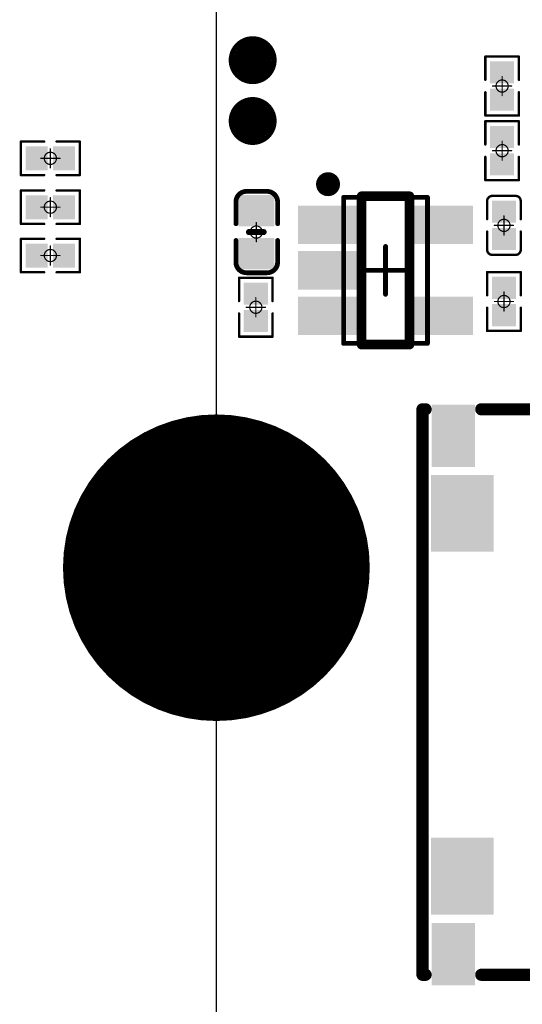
# Model space of a CAD drawing. Header units: millimetres. Extents: x 5.69 to 9.05, y 3.88 to 6.09.
# Tile 19 of 24: x 8.21 to 8.62, y 4.73 to 5.54. Entities that reach past the tile are written whole.
import ezdxf

# ---------------------------------------------------------------- set-up
doc = ezdxf.new("R2010")
doc.units = ezdxf.units.MM
doc.header["$MEASUREMENT"] = 0
for name, color, linetype in [('BottomLayer', 5, 'Continuous'), ('BottomOverlay', 54, 'Continuous'), ('BottomPaste', 16, 'Continuous'), ('BottomSolder', 6, 'Continuous'), ('Mechanical13', 56, 'Continuous'), ('Mechanical15', 56, 'Continuous'), ('MidLayer1', 16, 'Continuous'), ('MidLayer2', 76, 'Continuous'), ('MultiLayer', 9, 'Continuous'), ('TopLayer', 1, 'Continuous'), ('TopSolder', 216, 'Continuous')]:
    doc.layers.add(name, color=color, linetype=linetype)

# ---------------------------------------------------------------- blocks, each defined once
blk = doc.blocks.new('SIM8200EA_M2__3042_B_1')
at = {"layer": 'BottomLayer', "const_width": 0.12205}
blk.add_lwpolyline([(-0.06102, -0.89616, 1), (0.06102, -0.89616, 1)], format="xyb", close=True, dxfattribs=at)
blk.add_lwpolyline([(-0.06102, -0.89616, 1), (0.06102, -0.89616, 1)], format="xyb", close=True, dxfattribs=at)
at = {"layer": 'BottomOverlay', "const_width": 0.001}
blk.add_lwpolyline([(-0.0689, -0.89616, -1), (0.0689, -0.89616)], format="xyb", dxfattribs=at)
for points in [[(-0.59055, -0.89616), (-0.0689, -0.89616)], [(0.0689, -0.89616), (0.59055, -0.89616)]]:
    blk.add_lwpolyline(points, dxfattribs=at)
at = {"layer": 'BottomOverlay', "const_width": 0.0005}
for points in [[(-0.06915, -0.89616, 1), (-0.06865, -0.89616, 1)], [(-0.06915, -0.89616, 1), (-0.06865, -0.89616, 1)], [(0.06865, -0.89616, 1), (0.06915, -0.89616, 1)], [(0.06865, -0.89616, 1), (0.06915, -0.89616, 1)]]:
    blk.add_lwpolyline(points, format="xyb", close=True, dxfattribs=at)
at = {"layer": 'BottomSolder', "const_width": 0.12605}
blk.add_lwpolyline([(-0.06302, -0.89616, 1), (0.06302, -0.89616, 1)], format="xyb", close=True, dxfattribs=at)
blk.add_lwpolyline([(-0.06302, -0.89616, 1), (0.06302, -0.89616, 1)], format="xyb", close=True, dxfattribs=at)
at = {"layer": 'MidLayer1', "const_width": 0.12205}
blk.add_lwpolyline([(-0.06102, -0.89616, 1), (0.06102, -0.89616, 1)], format="xyb", close=True, dxfattribs=at)
blk.add_lwpolyline([(-0.06102, -0.89616, 1), (0.06102, -0.89616, 1)], format="xyb", close=True, dxfattribs=at)
at = {"layer": 'MidLayer2', "const_width": 0.12205}
blk.add_lwpolyline([(-0.06102, -0.89616, 1), (0.06102, -0.89616, 1)], format="xyb", close=True, dxfattribs=at)
blk.add_lwpolyline([(-0.06102, -0.89616, 1), (0.06102, -0.89616, 1)], format="xyb", close=True, dxfattribs=at)
at = {"layer": 'MultiLayer', "const_width": 0.12205}
blk.add_lwpolyline([(-0.06102, -0.89616, 1), (0.06102, -0.89616, 1)], format="xyb", close=True, dxfattribs=at)
blk.add_lwpolyline([(-0.06102, -0.89616, 1), (0.06102, -0.89616, 1)], format="xyb", close=True, dxfattribs=at)
at = {"layer": 'TopLayer', "const_width": 0.12205}
blk.add_lwpolyline([(-0.06102, -0.89616, 1), (0.06102, -0.89616, 1)], format="xyb", close=True, dxfattribs=at)
blk.add_lwpolyline([(-0.06102, -0.89616, 1), (0.06102, -0.89616, 1)], format="xyb", close=True, dxfattribs=at)
at = {"layer": 'TopSolder', "const_width": 0.12605}
blk.add_lwpolyline([(-0.06302, -0.89616, 1), (0.06302, -0.89616, 1)], format="xyb", close=True, dxfattribs=at)
blk.add_lwpolyline([(-0.06302, -0.89616, 1), (0.06302, -0.89616, 1)], format="xyb", close=True, dxfattribs=at)
blk = doc.blocks.new('C0402_B_18')
at = {"layer": 'BottomLayer'}
for points in [[(-0.02657, -0.01082), (-0.00886, -0.01082), (-0.02657, 0.01083), (-0.00886, 0.01083)], [(0.00886, -0.01083), (0.02657, -0.01083), (0.00886, 0.01083), (0.02657, 0.01083)]]:
    blk.add_solid(points, dxfattribs=at)
at = {"layer": 'BottomOverlay', "const_width": 0.00394}
for points in [[(-0.03346, 0.00886, -0.414214), (-0.0248, 0.01752)], [(0.0248, 0.01752, -0.414214), (0.03346, 0.00886)], [(-0.0248, -0.01673, -0.414214), (-0.03346, -0.00807)], [(0.03346, -0.00807, -0.414214), (0.0248, -0.01673)]]:
    blk.add_lwpolyline(points, format="xyb", dxfattribs=at)
at = {"layer": 'BottomOverlay'}
for points, const_width in [([(-0.02578, 0.01752, 1), (-0.02382, 0.01752, 1)], 0.00197), ([(-0.02559, 0.01752, 1), (-0.02362, 0.01752, 1)], 0.00197), ([(-0.00787, 0.01752, 1), (-0.0059, 0.01752, 1)], 0.00197), ([(0.00591, 0.01752, 1), (0.00787, 0.01752, 1)], 0.00197), ([(0.02362, 0.01752, 1), (0.02559, 0.01752, 1)], 0.00197), ([(0.02382, 0.01752, 1), (0.02579, 0.01752, 1)], 0.00197), ([(-0.03445, 0.00886, 1), (-0.03248, 0.00886, 1)], 0.00197), ([(-0.03445, 0.00886, 1), (-0.03248, 0.00886, 1)], 0.00197), ([(-0.00125, 0.006, 1), (0.00125, 0.006, 1)], 0.0025), ([(0.03248, 0.00886, 1), (0.03445, 0.00886, 1)], 0.00197), ([(0.03248, 0.00886, 1), (0.03445, 0.00886, 1)], 0.00197), ([(-0.03445, -0.00807, 1), (-0.03248, -0.00807, 1)], 0.00197), ([(-0.03445, -0.00807, 1), (-0.03248, -0.00807, 1)], 0.00197), ([(-0.00125, -0.006, 1), (0.00125, -0.006, 1)], 0.0025), ([(0.03248, -0.00807, 1), (0.03445, -0.00807, 1)], 0.00197), ([(0.03248, -0.00807, 1), (0.03445, -0.00807, 1)], 0.00197), ([(-0.02578, -0.01673, 1), (-0.02382, -0.01673, 1)], 0.00197), ([(-0.02559, -0.01673, 1), (-0.02362, -0.01673, 1)], 0.00197), ([(-0.00787, -0.01673, 1), (-0.0059, -0.01673, 1)], 0.00197), ([(0.00591, -0.01673, 1), (0.00787, -0.01673, 1)], 0.00197), ([(0.02362, -0.01673, 1), (0.02559, -0.01673, 1)], 0.00197), ([(0.02382, -0.01673, 1), (0.02579, -0.01673, 1)], 0.00197)]:
    blk.add_lwpolyline(points, format="xyb", close=True, dxfattribs=dict(at, const_width=const_width))
for points, const_width in [([(-0.0246, 0.01752), (-0.00689, 0.01752)], 0.00394), ([(0.00689, 0.01752), (0.02461, 0.01752)], 0.00394), ([(-0.03346, 0.00886), (-0.03346, -0.00807)], 0.00394), ([(0, 0.006), (0, -0.006)], 0.005), ([(0.03346, 0.00886), (0.03346, -0.00807)], 0.00394), ([(-0.0246, -0.01673), (-0.00689, -0.01673)], 0.00394), ([(0.00689, -0.01673), (0.02461, -0.01673)], 0.00394)]:
    blk.add_lwpolyline(points, dxfattribs=dict(at, const_width=const_width))
at = {"layer": 'BottomPaste'}
for points in [[(-0.02657, -0.01082), (-0.00886, -0.01082), (-0.02657, 0.01083), (-0.00886, 0.01083)], [(0.00886, -0.01083), (0.02657, -0.01083), (0.00886, 0.01083), (0.02657, 0.01083)]]:
    blk.add_solid(points, dxfattribs=at)
at = {"layer": 'BottomSolder'}
for points in [[(-0.03057, -0.01482), (-0.00486, -0.01482), (-0.03057, 0.01483), (-0.00486, 0.01483)], [(0.00486, -0.01483), (0.03057, -0.01483), (0.00486, 0.01483), (0.03057, 0.01483)]]:
    blk.add_solid(points, dxfattribs=at)
at = {"layer": 'Mechanical15', "const_width": 0.001}
for points in [[(0, 0.00788), (0, -0.00787)], [(-0.00787, 0), (0.00788, 0)]]:
    blk.add_lwpolyline(points, dxfattribs=at)
at = {"layer": 'Mechanical15'}
for points, const_width in [([(-0.00025, 0.00788, 1), (0.00025, 0.00788, 1)], 0.0005), ([(-0.00812, 0, 1), (-0.00762, 0, 1)], 0.0005), ([(0.005, 0, 1), (-0.005, 0, 1)], 0.001), ([(-0.00525, 0, 1), (-0.00475, 0, 1)], 0.0005), ([(0.00475, 0, 1), (0.00525, 0, 1)], 0.0005), ([(0.00763, 0, 1), (0.00813, 0, 1)], 0.0005), ([(-0.00025, -0.00787, 1), (0.00025, -0.00787, 1)], 0.0005)]:
    blk.add_lwpolyline(points, format="xyb", close=True, dxfattribs=dict(at, const_width=const_width))
blk = doc.blocks.new('C0201_B_20')
at = {"layer": 'BottomLayer'}
for points in [[(-0.01831, -0.00787), (-0.00413, -0.00787), (-0.01831, 0.00787), (-0.00413, 0.00787)], [(0.00413, -0.00787), (0.01831, -0.00787), (0.00413, 0.00787), (0.01831, 0.00787)]]:
    blk.add_solid(points, dxfattribs=at)
at = {"layer": 'BottomOverlay', "const_width": 0.00197}
for points in [[(-0.02421, 0.0097, -0.414214), (-0.02013, 0.01378)], [(0.02013, 0.01378, -0.414214), (0.02421, 0.0097)], [(-0.02013, -0.01378, -0.414214), (-0.02421, -0.0097)], [(0.02421, -0.0097, -0.414214), (0.02013, -0.01378)]]:
    blk.add_lwpolyline(points, format="xyb", dxfattribs=at)
for points in [[(-0.02421, 0.0097), (-0.02421, -0.0097)], [(-0.02013, 0.01378), (-0.00512, 0.01378)], [(0.00512, 0.01378), (0.02013, 0.01378)], [(0.02421, 0.0097), (0.02421, -0.0097)], [(-0.02013, -0.01378), (-0.00512, -0.01378)], [(0.00512, -0.01378), (0.02013, -0.01378)]]:
    blk.add_lwpolyline(points, dxfattribs=at)
at = {"layer": 'BottomOverlay', "const_width": 0.000984}
for points in [[(-0.0247, 0.0097, 1), (-0.02372, 0.0097, 1)], [(-0.0247, 0.0097, 1), (-0.02372, 0.0097, 1)], [(-0.02062, 0.01378, 1), (-0.01964, 0.01378, 1)], [(-0.02062, 0.01378, 1), (-0.01964, 0.01378, 1)], [(-0.00561, 0.01378, 1), (-0.00463, 0.01378, 1)], [(0.00463, 0.01378, 1), (0.00561, 0.01378, 1)], [(0.01964, 0.01378, 1), (0.02062, 0.01378, 1)], [(0.01964, 0.01378, 1), (0.02062, 0.01378, 1)], [(0.02372, 0.0097, 1), (0.0247, 0.0097, 1)], [(0.02372, 0.0097, 1), (0.0247, 0.0097, 1)], [(-0.0247, -0.0097, 1), (-0.02372, -0.0097, 1)], [(-0.0247, -0.0097, 1), (-0.02372, -0.0097, 1)], [(-0.02062, -0.01378, 1), (-0.01964, -0.01378, 1)], [(-0.02062, -0.01378, 1), (-0.01964, -0.01378, 1)], [(-0.00561, -0.01378, 1), (-0.00463, -0.01378, 1)], [(0.00463, -0.01378, 1), (0.00561, -0.01378, 1)], [(0.01964, -0.01378, 1), (0.02062, -0.01378, 1)], [(0.01964, -0.01378, 1), (0.02062, -0.01378, 1)], [(0.02372, -0.0097, 1), (0.0247, -0.0097, 1)], [(0.02372, -0.0097, 1), (0.0247, -0.0097, 1)]]:
    blk.add_lwpolyline(points, format="xyb", close=True, dxfattribs=at)
at = {"layer": 'BottomPaste'}
for points in [[(-0.01831, -0.00787), (-0.00413, -0.00787), (-0.01831, 0.00787), (-0.00413, 0.00787)], [(0.00413, -0.00787), (0.01831, -0.00787), (0.00413, 0.00787), (0.01831, 0.00787)]]:
    blk.add_solid(points, dxfattribs=at)
at = {"layer": 'BottomSolder'}
for points in [[(-0.02031, -0.00987), (-0.00213, -0.00987), (-0.02031, 0.00987), (-0.00213, 0.00987)], [(0.00213, -0.00987), (0.02031, -0.00987), (0.00213, 0.00987), (0.02031, 0.00987)]]:
    blk.add_solid(points, dxfattribs=at)
at = {"layer": 'Mechanical15', "const_width": 0.001}
for points in [[(0, 0.00787), (0, -0.00787)], [(-0.00787, 0), (0.00787, 0)]]:
    blk.add_lwpolyline(points, dxfattribs=at)
at = {"layer": 'Mechanical15'}
for points, const_width in [([(-0.00025, 0.00787, 1), (0.00025, 0.00787, 1)], 0.0005), ([(-0.00812, 0, 1), (-0.00762, 0, 1)], 0.0005), ([(0.005, 0, 1), (-0.005, 0, 1)], 0.001), ([(-0.00525, 0, 1), (-0.00475, 0, 1)], 0.0005), ([(0.00475, 0, 1), (0.00525, 0, 1)], 0.0005), ([(0.00762, 0, 1), (0.00812, 0, 1)], 0.0005), ([(-0.00025, -0.00787, 1), (0.00025, -0.00787, 1)], 0.0005)]:
    blk.add_lwpolyline(points, format="xyb", close=True, dxfattribs=dict(at, const_width=const_width))
blk = doc.blocks.new('R0201_B_94')
at = {"layer": 'BottomLayer'}
for points in [[(-0.01831, -0.00787), (-0.00413, -0.00787), (-0.01831, 0.00787), (-0.00413, 0.00787)], [(0.00413, -0.00787), (0.01831, -0.00787), (0.00413, 0.00787), (0.01831, 0.00787)]]:
    blk.add_solid(points, dxfattribs=at)
at = {"layer": 'BottomOverlay', "const_width": 0.00197}
for points in [[(-0.02421, -0.01378), (-0.02421, 0.01378)], [(-0.00512, 0.01378), (-0.02421, 0.01378)], [(0.02421, 0.01378), (0.00512, 0.01378)], [(0.02421, -0.01378), (0.02421, 0.01378)], [(-0.00512, -0.01378), (-0.02421, -0.01378)], [(0.02421, -0.01378), (0.00512, -0.01378)]]:
    blk.add_lwpolyline(points, dxfattribs=at)
at = {"layer": 'BottomOverlay', "const_width": 0.000984}
for points in [[(-0.0247, 0.01378, 1), (-0.02372, 0.01378, 1)], [(-0.0247, 0.01378, 1), (-0.02372, 0.01378, 1)], [(-0.00561, 0.01378, 1), (-0.00463, 0.01378, 1)], [(0.00463, 0.01378, 1), (0.00561, 0.01378, 1)], [(0.02372, 0.01378, 1), (0.0247, 0.01378, 1)], [(0.02372, 0.01378, 1), (0.0247, 0.01378, 1)], [(-0.0247, -0.01378, 1), (-0.02372, -0.01378, 1)], [(-0.0247, -0.01378, 1), (-0.02372, -0.01378, 1)], [(-0.00561, -0.01378, 1), (-0.00463, -0.01378, 1)], [(0.00463, -0.01378, 1), (0.00561, -0.01378, 1)], [(0.02372, -0.01378, 1), (0.0247, -0.01378, 1)], [(0.02372, -0.01378, 1), (0.0247, -0.01378, 1)]]:
    blk.add_lwpolyline(points, format="xyb", close=True, dxfattribs=at)
at = {"layer": 'BottomPaste'}
for points in [[(-0.01831, -0.00787), (-0.00413, -0.00787), (-0.01831, 0.00787), (-0.00413, 0.00787)], [(0.00413, -0.00787), (0.01831, -0.00787), (0.00413, 0.00787), (0.01831, 0.00787)]]:
    blk.add_solid(points, dxfattribs=at)
at = {"layer": 'BottomSolder'}
for points in [[(-0.02031, -0.00987), (-0.00213, -0.00987), (-0.02031, 0.00987), (-0.00213, 0.00987)], [(0.00213, -0.00987), (0.02031, -0.00987), (0.00213, 0.00987), (0.02031, 0.00987)]]:
    blk.add_solid(points, dxfattribs=at)
at = {"layer": 'Mechanical15', "const_width": 0.001}
for points in [[(0, -0.00787), (0, 0.00787)], [(0.00787, 0), (-0.00787, 0)]]:
    blk.add_lwpolyline(points, dxfattribs=at)
at = {"layer": 'Mechanical15'}
for points, const_width in [([(-0.00025, 0.00787, 1), (0.00025, 0.00787, 1)], 0.0005), ([(-0.00812, 0, 1), (-0.00762, 0, 1)], 0.0005), ([(0.005, 0, 1), (-0.005, 0, 1)], 0.001), ([(-0.00525, 0, 1), (-0.00475, 0, 1)], 0.0005), ([(0.00475, 0, 1), (0.00525, 0, 1)], 0.0005), ([(0.00762, 0, 1), (0.00812, 0, 1)], 0.0005), ([(-0.00025, -0.00787, 1), (0.00025, -0.00787, 1)], 0.0005)]:
    blk.add_lwpolyline(points, format="xyb", close=True, dxfattribs=dict(at, const_width=const_width))
blk = doc.blocks.new('R0201_B_96')
at = {"layer": 'BottomLayer'}
for points in [[(-0.01831, -0.00787), (-0.00413, -0.00787), (-0.01831, 0.00787), (-0.00413, 0.00787)], [(0.00413, -0.00787), (0.01831, -0.00787), (0.00413, 0.00787), (0.01831, 0.00787)]]:
    blk.add_solid(points, dxfattribs=at)
at = {"layer": 'BottomOverlay', "const_width": 0.00197}
for points in [[(-0.02421, 0.01378), (-0.02421, -0.01378)], [(-0.00512, 0.01378), (-0.02421, 0.01378)], [(0.02421, 0.01378), (0.00512, 0.01378)], [(0.02421, 0.01378), (0.02421, -0.01378)], [(-0.00512, -0.01378), (-0.02421, -0.01378)], [(0.02421, -0.01378), (0.00512, -0.01378)]]:
    blk.add_lwpolyline(points, dxfattribs=at)
at = {"layer": 'BottomOverlay', "const_width": 0.000984}
for points in [[(-0.0247, 0.01378, 1), (-0.02372, 0.01378, 1)], [(-0.0247, 0.01378, 1), (-0.02372, 0.01378, 1)], [(-0.00561, 0.01378, 1), (-0.00463, 0.01378, 1)], [(0.00463, 0.01378, 1), (0.00561, 0.01378, 1)], [(0.02372, 0.01378, 1), (0.0247, 0.01378, 1)], [(0.02372, 0.01378, 1), (0.0247, 0.01378, 1)], [(-0.0247, -0.01378, 1), (-0.02372, -0.01378, 1)], [(-0.0247, -0.01378, 1), (-0.02372, -0.01378, 1)], [(-0.00561, -0.01378, 1), (-0.00463, -0.01378, 1)], [(0.00463, -0.01378, 1), (0.00561, -0.01378, 1)], [(0.02372, -0.01378, 1), (0.0247, -0.01378, 1)], [(0.02372, -0.01378, 1), (0.0247, -0.01378, 1)]]:
    blk.add_lwpolyline(points, format="xyb", close=True, dxfattribs=at)
at = {"layer": 'BottomPaste'}
for points in [[(-0.01831, -0.00787), (-0.00413, -0.00787), (-0.01831, 0.00787), (-0.00413, 0.00787)], [(0.00413, -0.00787), (0.01831, -0.00787), (0.00413, 0.00787), (0.01831, 0.00787)]]:
    blk.add_solid(points, dxfattribs=at)
at = {"layer": 'BottomSolder'}
for points in [[(-0.02031, -0.00987), (-0.00213, -0.00987), (-0.02031, 0.00987), (-0.00213, 0.00987)], [(0.00213, -0.00987), (0.02031, -0.00987), (0.00213, 0.00987), (0.02031, 0.00987)]]:
    blk.add_solid(points, dxfattribs=at)
at = {"layer": 'Mechanical15', "const_width": 0.001}
for points in [[(0, 0.00787), (0, -0.00787)], [(0.00787, 0), (-0.00787, 0)]]:
    blk.add_lwpolyline(points, dxfattribs=at)
at = {"layer": 'Mechanical15'}
for points, const_width in [([(-0.00025, 0.00787, 1), (0.00025, 0.00787, 1)], 0.0005), ([(-0.00812, 0, 1), (-0.00762, 0, 1)], 0.0005), ([(0.005, 0, 1), (-0.005, 0, 1)], 0.001), ([(-0.00525, 0, 1), (-0.00475, 0, 1)], 0.0005), ([(0.00475, 0, 1), (0.00525, 0, 1)], 0.0005), ([(0.00762, 0, 1), (0.00812, 0, 1)], 0.0005), ([(-0.00025, -0.00787, 1), (0.00025, -0.00787, 1)], 0.0005)]:
    blk.add_lwpolyline(points, format="xyb", close=True, dxfattribs=dict(at, const_width=const_width))
blk = doc.blocks.new('R0201_B_97')
at = {"layer": 'BottomLayer'}
for points in [[(-0.01831, -0.00787), (-0.00413, -0.00787), (-0.01831, 0.00787), (-0.00413, 0.00787)], [(0.00413, -0.00787), (0.01831, -0.00787), (0.00413, 0.00787), (0.01831, 0.00787)]]:
    blk.add_solid(points, dxfattribs=at)
at = {"layer": 'BottomOverlay', "const_width": 0.00197}
for points in [[(-0.02421, -0.01378), (-0.02421, 0.01378)], [(-0.00512, 0.01378), (-0.02421, 0.01378)], [(0.02421, 0.01378), (0.00512, 0.01378)], [(0.02421, -0.01378), (0.02421, 0.01378)], [(-0.00512, -0.01378), (-0.02421, -0.01378)], [(0.02421, -0.01378), (0.00512, -0.01378)]]:
    blk.add_lwpolyline(points, dxfattribs=at)
at = {"layer": 'BottomOverlay', "const_width": 0.000984}
for points in [[(-0.0247, 0.01378, 1), (-0.02372, 0.01378, 1)], [(-0.0247, 0.01378, 1), (-0.02372, 0.01378, 1)], [(-0.00561, 0.01378, 1), (-0.00463, 0.01378, 1)], [(0.00463, 0.01378, 1), (0.00561, 0.01378, 1)], [(0.02372, 0.01378, 1), (0.0247, 0.01378, 1)], [(0.02372, 0.01378, 1), (0.0247, 0.01378, 1)], [(-0.0247, -0.01378, 1), (-0.02372, -0.01378, 1)], [(-0.0247, -0.01378, 1), (-0.02372, -0.01378, 1)], [(-0.00561, -0.01378, 1), (-0.00463, -0.01378, 1)], [(0.00463, -0.01378, 1), (0.00561, -0.01378, 1)], [(0.02372, -0.01378, 1), (0.0247, -0.01378, 1)], [(0.02372, -0.01378, 1), (0.0247, -0.01378, 1)]]:
    blk.add_lwpolyline(points, format="xyb", close=True, dxfattribs=at)
at = {"layer": 'BottomPaste'}
for points in [[(-0.01831, -0.00787), (-0.00413, -0.00787), (-0.01831, 0.00787), (-0.00413, 0.00787)], [(0.00413, -0.00787), (0.01831, -0.00787), (0.00413, 0.00787), (0.01831, 0.00787)]]:
    blk.add_solid(points, dxfattribs=at)
at = {"layer": 'BottomSolder'}
for points in [[(-0.02031, -0.00987), (-0.00213, -0.00987), (-0.02031, 0.00987), (-0.00213, 0.00987)], [(0.00213, -0.00987), (0.02031, -0.00987), (0.00213, 0.00987), (0.02031, 0.00987)]]:
    blk.add_solid(points, dxfattribs=at)
at = {"layer": 'Mechanical15', "const_width": 0.001}
for points in [[(0, -0.00787), (0, 0.00787)], [(0.00787, 0), (-0.00787, 0)]]:
    blk.add_lwpolyline(points, dxfattribs=at)
at = {"layer": 'Mechanical15'}
for points, const_width in [([(-0.00025, 0.00787, 1), (0.00025, 0.00787, 1)], 0.0005), ([(-0.00812, 0, 1), (-0.00762, 0, 1)], 0.0005), ([(0.005, 0, 1), (-0.005, 0, 1)], 0.001), ([(-0.00525, 0, 1), (-0.00475, 0, 1)], 0.0005), ([(0.00475, 0, 1), (0.00525, 0, 1)], 0.0005), ([(0.00762, 0, 1), (0.00812, 0, 1)], 0.0005), ([(-0.00025, -0.00787, 1), (0.00025, -0.00787, 1)], 0.0005)]:
    blk.add_lwpolyline(points, format="xyb", close=True, dxfattribs=dict(at, const_width=const_width))
blk = doc.blocks.new('R0201_B_106')
at = {"layer": 'BottomLayer'}
for points in [[(-0.01831, -0.00787), (-0.00413, -0.00787), (-0.01831, 0.00787), (-0.00413, 0.00787)], [(0.00413, -0.00787), (0.01831, -0.00787), (0.00413, 0.00787), (0.01831, 0.00787)]]:
    blk.add_solid(points, dxfattribs=at)
at = {"layer": 'BottomOverlay', "const_width": 0.00197}
for points in [[(-0.02421, 0.01378), (-0.02421, -0.01378)], [(-0.02421, 0.01378), (-0.00512, 0.01378)], [(0.00512, 0.01378), (0.02421, 0.01378)], [(0.02421, 0.01378), (0.02421, -0.01378)], [(-0.02421, -0.01378), (-0.00512, -0.01378)], [(0.00512, -0.01378), (0.02421, -0.01378)]]:
    blk.add_lwpolyline(points, dxfattribs=at)
at = {"layer": 'BottomOverlay', "const_width": 0.000984}
for points in [[(-0.0247, 0.01378, 1), (-0.02372, 0.01378, 1)], [(-0.0247, 0.01378, 1), (-0.02372, 0.01378, 1)], [(-0.00561, 0.01378, 1), (-0.00463, 0.01378, 1)], [(0.00463, 0.01378, 1), (0.00561, 0.01378, 1)], [(0.02372, 0.01378, 1), (0.0247, 0.01378, 1)], [(0.02372, 0.01378, 1), (0.0247, 0.01378, 1)], [(-0.0247, -0.01378, 1), (-0.02372, -0.01378, 1)], [(-0.0247, -0.01378, 1), (-0.02372, -0.01378, 1)], [(-0.00561, -0.01378, 1), (-0.00463, -0.01378, 1)], [(0.00463, -0.01378, 1), (0.00561, -0.01378, 1)], [(0.02372, -0.01378, 1), (0.0247, -0.01378, 1)], [(0.02372, -0.01378, 1), (0.0247, -0.01378, 1)]]:
    blk.add_lwpolyline(points, format="xyb", close=True, dxfattribs=at)
at = {"layer": 'BottomPaste'}
for points in [[(-0.01831, -0.00787), (-0.00413, -0.00787), (-0.01831, 0.00787), (-0.00413, 0.00787)], [(0.00413, -0.00787), (0.01831, -0.00787), (0.00413, 0.00787), (0.01831, 0.00787)]]:
    blk.add_solid(points, dxfattribs=at)
at = {"layer": 'BottomSolder'}
for points in [[(-0.02031, -0.00987), (-0.00213, -0.00987), (-0.02031, 0.00987), (-0.00213, 0.00987)], [(0.00213, -0.00987), (0.02031, -0.00987), (0.00213, 0.00987), (0.02031, 0.00987)]]:
    blk.add_solid(points, dxfattribs=at)
at = {"layer": 'Mechanical15', "const_width": 0.001}
for points in [[(0, 0.00787), (0, -0.00787)], [(-0.00787, 0), (0.00787, 0)]]:
    blk.add_lwpolyline(points, dxfattribs=at)
at = {"layer": 'Mechanical15'}
for points, const_width in [([(-0.00025, 0.00787, 1), (0.00025, 0.00787, 1)], 0.0005), ([(-0.00812, 0, 1), (-0.00762, 0, 1)], 0.0005), ([(0.005, 0, 1), (-0.005, 0, 1)], 0.001), ([(-0.00525, 0, 1), (-0.00475, 0, 1)], 0.0005), ([(0.00475, 0, 1), (0.00525, 0, 1)], 0.0005), ([(0.00762, 0, 1), (0.00812, 0, 1)], 0.0005), ([(-0.00025, -0.00787, 1), (0.00025, -0.00787, 1)], 0.0005)]:
    blk.add_lwpolyline(points, format="xyb", close=True, dxfattribs=dict(at, const_width=const_width))
blk = doc.blocks.new('R0201_B_108')
at = {"layer": 'BottomLayer'}
for points in [[(-0.01831, -0.00787), (-0.00413, -0.00787), (-0.01831, 0.00787), (-0.00413, 0.00787)], [(0.00413, -0.00787), (0.01831, -0.00787), (0.00413, 0.00787), (0.01831, 0.00787)]]:
    blk.add_solid(points, dxfattribs=at)
at = {"layer": 'BottomOverlay', "const_width": 0.00197}
for points in [[(-0.02421, 0.01378), (-0.02421, -0.01378)], [(-0.02421, 0.01378), (-0.00512, 0.01378)], [(0.00512, 0.01378), (0.02421, 0.01378)], [(0.02421, 0.01378), (0.02421, -0.01378)], [(-0.02421, -0.01378), (-0.00512, -0.01378)], [(0.00512, -0.01378), (0.02421, -0.01378)]]:
    blk.add_lwpolyline(points, dxfattribs=at)
at = {"layer": 'BottomOverlay', "const_width": 0.000984}
for points in [[(-0.0247, 0.01378, 1), (-0.02372, 0.01378, 1)], [(-0.0247, 0.01378, 1), (-0.02372, 0.01378, 1)], [(-0.00561, 0.01378, 1), (-0.00463, 0.01378, 1)], [(0.00463, 0.01378, 1), (0.00561, 0.01378, 1)], [(0.02372, 0.01378, 1), (0.0247, 0.01378, 1)], [(0.02372, 0.01378, 1), (0.0247, 0.01378, 1)], [(-0.0247, -0.01378, 1), (-0.02372, -0.01378, 1)], [(-0.0247, -0.01378, 1), (-0.02372, -0.01378, 1)], [(-0.00561, -0.01378, 1), (-0.00463, -0.01378, 1)], [(0.00463, -0.01378, 1), (0.00561, -0.01378, 1)], [(0.02372, -0.01378, 1), (0.0247, -0.01378, 1)], [(0.02372, -0.01378, 1), (0.0247, -0.01378, 1)]]:
    blk.add_lwpolyline(points, format="xyb", close=True, dxfattribs=at)
at = {"layer": 'BottomPaste'}
for points in [[(-0.01831, -0.00787), (-0.00413, -0.00787), (-0.01831, 0.00787), (-0.00413, 0.00787)], [(0.00413, -0.00787), (0.01831, -0.00787), (0.00413, 0.00787), (0.01831, 0.00787)]]:
    blk.add_solid(points, dxfattribs=at)
at = {"layer": 'BottomSolder'}
for points in [[(-0.02031, -0.00987), (-0.00213, -0.00987), (-0.02031, 0.00987), (-0.00213, 0.00987)], [(0.00213, -0.00987), (0.02031, -0.00987), (0.00213, 0.00987), (0.02031, 0.00987)]]:
    blk.add_solid(points, dxfattribs=at)
at = {"layer": 'Mechanical15', "const_width": 0.001}
for points in [[(0, 0.00787), (0, -0.00787)], [(-0.00787, 0), (0.00787, 0)]]:
    blk.add_lwpolyline(points, dxfattribs=at)
at = {"layer": 'Mechanical15'}
for points, const_width in [([(-0.00025, 0.00787, 1), (0.00025, 0.00787, 1)], 0.0005), ([(-0.00812, 0, 1), (-0.00762, 0, 1)], 0.0005), ([(0.005, 0, 1), (-0.005, 0, 1)], 0.001), ([(-0.00525, 0, 1), (-0.00475, 0, 1)], 0.0005), ([(0.00475, 0, 1), (0.00525, 0, 1)], 0.0005), ([(0.00762, 0, 1), (0.00812, 0, 1)], 0.0005), ([(-0.00025, -0.00787, 1), (0.00025, -0.00787, 1)], 0.0005)]:
    blk.add_lwpolyline(points, format="xyb", close=True, dxfattribs=dict(at, const_width=const_width))
blk = doc.blocks.new('R0201_B_113')
at = {"layer": 'BottomLayer'}
for points in [[(-0.01831, -0.00787), (-0.00413, -0.00787), (-0.01831, 0.00787), (-0.00413, 0.00787)], [(0.00413, -0.00787), (0.01831, -0.00787), (0.00413, 0.00787), (0.01831, 0.00787)]]:
    blk.add_solid(points, dxfattribs=at)
at = {"layer": 'BottomOverlay', "const_width": 0.00197}
for points in [[(-0.02421, 0.01378), (-0.02421, -0.01378)], [(-0.00512, 0.01378), (-0.02421, 0.01378)], [(0.02421, 0.01378), (0.00512, 0.01378)], [(0.02421, 0.01378), (0.02421, -0.01378)], [(-0.00512, -0.01378), (-0.02421, -0.01378)], [(0.02421, -0.01378), (0.00512, -0.01378)]]:
    blk.add_lwpolyline(points, dxfattribs=at)
at = {"layer": 'BottomOverlay', "const_width": 0.000984}
for points in [[(-0.0247, 0.01378, 1), (-0.02372, 0.01378, 1)], [(-0.0247, 0.01378, 1), (-0.02372, 0.01378, 1)], [(-0.00561, 0.01378, 1), (-0.00463, 0.01378, 1)], [(0.00463, 0.01378, 1), (0.00561, 0.01378, 1)], [(0.02372, 0.01378, 1), (0.0247, 0.01378, 1)], [(0.02372, 0.01378, 1), (0.0247, 0.01378, 1)], [(-0.0247, -0.01378, 1), (-0.02372, -0.01378, 1)], [(-0.0247, -0.01378, 1), (-0.02372, -0.01378, 1)], [(-0.00561, -0.01378, 1), (-0.00463, -0.01378, 1)], [(0.00463, -0.01378, 1), (0.00561, -0.01378, 1)], [(0.02372, -0.01378, 1), (0.0247, -0.01378, 1)], [(0.02372, -0.01378, 1), (0.0247, -0.01378, 1)]]:
    blk.add_lwpolyline(points, format="xyb", close=True, dxfattribs=at)
at = {"layer": 'BottomPaste'}
for points in [[(-0.01831, -0.00787), (-0.00413, -0.00787), (-0.01831, 0.00787), (-0.00413, 0.00787)], [(0.00413, -0.00787), (0.01831, -0.00787), (0.00413, 0.00787), (0.01831, 0.00787)]]:
    blk.add_solid(points, dxfattribs=at)
at = {"layer": 'BottomSolder'}
for points in [[(-0.02031, -0.00987), (-0.00213, -0.00987), (-0.02031, 0.00987), (-0.00213, 0.00987)], [(0.00213, -0.00987), (0.02031, -0.00987), (0.00213, 0.00987), (0.02031, 0.00987)]]:
    blk.add_solid(points, dxfattribs=at)
at = {"layer": 'Mechanical15', "const_width": 0.001}
for points in [[(0, 0.00787), (0, -0.00787)], [(0.00787, 0), (-0.00787, 0)]]:
    blk.add_lwpolyline(points, dxfattribs=at)
at = {"layer": 'Mechanical15'}
for points, const_width in [([(-0.00025, 0.00787, 1), (0.00025, 0.00787, 1)], 0.0005), ([(-0.00812, 0, 1), (-0.00762, 0, 1)], 0.0005), ([(0.005, 0, 1), (-0.005, 0, 1)], 0.001), ([(-0.00525, 0, 1), (-0.00475, 0, 1)], 0.0005), ([(0.00475, 0, 1), (0.00525, 0, 1)], 0.0005), ([(0.00762, 0, 1), (0.00812, 0, 1)], 0.0005), ([(-0.00025, -0.00787, 1), (0.00025, -0.00787, 1)], 0.0005)]:
    blk.add_lwpolyline(points, format="xyb", close=True, dxfattribs=dict(at, const_width=const_width))
blk = doc.blocks.new('R0201_B_114')
at = {"layer": 'BottomLayer'}
for points in [[(-0.01831, -0.00787), (-0.00413, -0.00787), (-0.01831, 0.00787), (-0.00413, 0.00787)], [(0.00413, -0.00787), (0.01831, -0.00787), (0.00413, 0.00787), (0.01831, 0.00787)]]:
    blk.add_solid(points, dxfattribs=at)
at = {"layer": 'BottomOverlay', "const_width": 0.00197}
for points in [[(-0.02421, 0.01378), (-0.02421, -0.01378)], [(-0.00512, 0.01378), (-0.02421, 0.01378)], [(0.02421, 0.01378), (0.00512, 0.01378)], [(0.02421, 0.01378), (0.02421, -0.01378)], [(-0.00512, -0.01378), (-0.02421, -0.01378)], [(0.02421, -0.01378), (0.00512, -0.01378)]]:
    blk.add_lwpolyline(points, dxfattribs=at)
at = {"layer": 'BottomOverlay', "const_width": 0.000984}
for points in [[(-0.0247, 0.01378, 1), (-0.02372, 0.01378, 1)], [(-0.0247, 0.01378, 1), (-0.02372, 0.01378, 1)], [(-0.00561, 0.01378, 1), (-0.00463, 0.01378, 1)], [(0.00463, 0.01378, 1), (0.00561, 0.01378, 1)], [(0.02372, 0.01378, 1), (0.0247, 0.01378, 1)], [(0.02372, 0.01378, 1), (0.0247, 0.01378, 1)], [(-0.0247, -0.01378, 1), (-0.02372, -0.01378, 1)], [(-0.0247, -0.01378, 1), (-0.02372, -0.01378, 1)], [(-0.00561, -0.01378, 1), (-0.00463, -0.01378, 1)], [(0.00463, -0.01378, 1), (0.00561, -0.01378, 1)], [(0.02372, -0.01378, 1), (0.0247, -0.01378, 1)], [(0.02372, -0.01378, 1), (0.0247, -0.01378, 1)]]:
    blk.add_lwpolyline(points, format="xyb", close=True, dxfattribs=at)
at = {"layer": 'BottomPaste'}
for points in [[(-0.01831, -0.00787), (-0.00413, -0.00787), (-0.01831, 0.00787), (-0.00413, 0.00787)], [(0.00413, -0.00787), (0.01831, -0.00787), (0.00413, 0.00787), (0.01831, 0.00787)]]:
    blk.add_solid(points, dxfattribs=at)
at = {"layer": 'BottomSolder'}
for points in [[(-0.02031, -0.00987), (-0.00213, -0.00987), (-0.02031, 0.00987), (-0.00213, 0.00987)], [(0.00213, -0.00987), (0.02031, -0.00987), (0.00213, 0.00987), (0.02031, 0.00987)]]:
    blk.add_solid(points, dxfattribs=at)
at = {"layer": 'Mechanical15', "const_width": 0.001}
for points in [[(0, 0.00787), (0, -0.00787)], [(0.00787, 0), (-0.00787, 0)]]:
    blk.add_lwpolyline(points, dxfattribs=at)
at = {"layer": 'Mechanical15'}
for points, const_width in [([(-0.00025, 0.00787, 1), (0.00025, 0.00787, 1)], 0.0005), ([(-0.00812, 0, 1), (-0.00762, 0, 1)], 0.0005), ([(0.005, 0, 1), (-0.005, 0, 1)], 0.001), ([(-0.00525, 0, 1), (-0.00475, 0, 1)], 0.0005), ([(0.00475, 0, 1), (0.00525, 0, 1)], 0.0005), ([(0.00762, 0, 1), (0.00812, 0, 1)], 0.0005), ([(-0.00025, -0.00787, 1), (0.00025, -0.00787, 1)], 0.0005)]:
    blk.add_lwpolyline(points, format="xyb", close=True, dxfattribs=dict(at, const_width=const_width))
blk = doc.blocks.new('TF_SMD_TF_110_B_132')
at = {"layer": 'BottomLayer'}
for points in [[(-0.23479, 0.19214), (-0.19148, 0.19214), (-0.23479, 0.21969), (-0.19148, 0.21969)], [(-0.17647, 0.17696), (-0.12136, 0.17696), (-0.17647, 0.22027), (-0.12136, 0.22027)], [(0.1218, 0.17696), (0.17691, 0.17696), (0.1218, 0.22027), (0.17691, 0.22027)], [(0.1915, 0.19214), (0.2348, 0.19214), (0.1915, 0.21969), (0.2348, 0.21969)], [(0.19155, 0.07656), (0.2388, 0.07656), (0.19155, 0.12381), (0.2388, 0.12381)], [(-0.24136, 0.00275), (-0.20199, 0.00275), (-0.24136, 0.0618), (-0.20199, 0.0618)], [(0.20199, -0.02481), (0.24136, -0.02481), (0.20199, 0.03424), (0.24136, 0.03424)], [(-0.19045, -0.16261), (-0.16092, -0.16261), (-0.19045, -0.10946), (-0.16092, -0.10946)], [(-0.14793, -0.16261), (-0.1184, -0.16261), (-0.14793, -0.10946), (-0.1184, -0.10946)], [(-0.10462, -0.16261), (-0.07509, -0.16261), (-0.10462, -0.10946), (-0.07509, -0.10946)], [(-0.06132, -0.16261), (-0.03179, -0.16261), (-0.06132, -0.10946), (-0.03179, -0.10946)], [(-0.01801, -0.16261), (0.01152, -0.16261), (-0.01801, -0.10946), (0.01152, -0.10946)], [(0.0253, -0.16261), (0.05483, -0.16261), (0.0253, -0.10946), (0.05483, -0.10946)], [(0.0686, -0.16261), (0.09813, -0.16261), (0.0686, -0.10946), (0.09813, -0.10946)], [(0.11191, -0.16261), (0.14144, -0.16261), (0.11191, -0.10946), (0.14144, -0.10946)], [(0.15128, -0.16261), (0.18081, -0.16261), (0.15128, -0.10946), (0.18081, -0.10946)], [(-0.2375, -0.23741), (-0.15876, -0.23741), (-0.2375, -0.17442), (-0.15876, -0.17442)], [(0.16015, -0.23741), (0.23888, -0.23741), (0.16015, -0.17442), (0.23888, -0.17442)]]:
    blk.add_solid(points, dxfattribs=at)
at = {"layer": 'BottomOverlay', "const_width": 0.01}
for points in [[(-0.23, 0.23135), (0.235, 0.23135)], [(-0.23, 0.23135), (-0.23, 0.22879)], [(0.235, 0.23135), (0.235, 0.22879)], [(-0.23, 0.18304), (-0.23, 0.0709)], [(0.235, 0.18304), (0.235, 0.13291)], [(0.235, 0.06746), (0.235, 0.04334)], [(-0.23, -0.00635), (-0.23, -0.16865)], [(0.235, -0.03391), (0.235, -0.16532)], [(-0.14, -0.23865), (-0.155, -0.25365)], [(-0.14, -0.23865), (0.145, -0.23865)], [(0.145, -0.23865), (0.16, -0.25365)], [(0.235, -0.24651), (0.235, -0.25365)], [(-0.23, -0.24865), (-0.23, -0.25365)], [(-0.23, -0.25365), (-0.155, -0.25365)], [(0.16, -0.25365), (0.235, -0.25365)]]:
    blk.add_lwpolyline(points, dxfattribs=at)
at = {"layer": 'BottomOverlay', "const_width": 0.005}
for points in [[(-0.2325, 0.23135, 1), (-0.2275, 0.23135, 1)], [(-0.2325, 0.23135, 1), (-0.2275, 0.23135, 1)], [(0.2325, 0.23135, 1), (0.2375, 0.23135, 1)], [(0.2325, 0.23135, 1), (0.2375, 0.23135, 1)], [(-0.2325, 0.22879, 1), (-0.2275, 0.22879, 1)], [(0.2325, 0.22879, 1), (0.2375, 0.22879, 1)], [(-0.2325, 0.18304, 1), (-0.2275, 0.18304, 1)], [(0.2325, 0.18304, 1), (0.2375, 0.18304, 1)], [(0.2325, 0.13291, 1), (0.2375, 0.13291, 1)], [(-0.2325, 0.0709, 1), (-0.2275, 0.0709, 1)], [(0.2325, 0.06746, 1), (0.2375, 0.06746, 1)], [(0.2325, 0.04334, 1), (0.2375, 0.04334, 1)], [(-0.2325, -0.00635, 1), (-0.2275, -0.00635, 1)], [(0.2325, -0.03391, 1), (0.2375, -0.03391, 1)], [(0.2325, -0.16532, 1), (0.2375, -0.16532, 1)], [(-0.2325, -0.16865, 1), (-0.2275, -0.16865, 1)], [(-0.1425, -0.23865, 1), (-0.1375, -0.23865, 1)], [(-0.1425, -0.23865, 1), (-0.1375, -0.23865, 1)], [(0.1425, -0.23865, 1), (0.1475, -0.23865, 1)], [(0.1425, -0.23865, 1), (0.1475, -0.23865, 1)], [(0.2325, -0.24651, 1), (0.2375, -0.24651, 1)], [(-0.2325, -0.24865, 1), (-0.2275, -0.24865, 1)], [(-0.2325, -0.25365, 1), (-0.2275, -0.25365, 1)], [(-0.2325, -0.25365, 1), (-0.2275, -0.25365, 1)], [(-0.1575, -0.25365, 1), (-0.1525, -0.25365, 1)], [(-0.1575, -0.25365, 1), (-0.1525, -0.25365, 1)], [(0.1575, -0.25365, 1), (0.1625, -0.25365, 1)], [(0.1575, -0.25365, 1), (0.1625, -0.25365, 1)], [(0.2325, -0.25365, 1), (0.2375, -0.25365, 1)], [(0.2325, -0.25365, 1), (0.2375, -0.25365, 1)]]:
    blk.add_lwpolyline(points, format="xyb", close=True, dxfattribs=at)
at = {"layer": 'BottomPaste'}
for points in [[(-0.23479, 0.19214), (-0.19148, 0.19214), (-0.23479, 0.21969), (-0.19148, 0.21969)], [(-0.17647, 0.17696), (-0.12136, 0.17696), (-0.17647, 0.22027), (-0.12136, 0.22027)], [(0.1218, 0.17696), (0.17691, 0.17696), (0.1218, 0.22027), (0.17691, 0.22027)], [(0.1915, 0.19214), (0.2348, 0.19214), (0.1915, 0.21969), (0.2348, 0.21969)], [(0.19155, 0.07656), (0.2388, 0.07656), (0.19155, 0.12381), (0.2388, 0.12381)], [(-0.24136, 0.00275), (-0.20199, 0.00275), (-0.24136, 0.0618), (-0.20199, 0.0618)], [(0.20199, -0.02481), (0.24136, -0.02481), (0.20199, 0.03424), (0.24136, 0.03424)], [(-0.19045, -0.16261), (-0.16092, -0.16261), (-0.19045, -0.10946), (-0.16092, -0.10946)], [(-0.14793, -0.16261), (-0.1184, -0.16261), (-0.14793, -0.10946), (-0.1184, -0.10946)], [(-0.10462, -0.16261), (-0.07509, -0.16261), (-0.10462, -0.10946), (-0.07509, -0.10946)], [(-0.06132, -0.16261), (-0.03179, -0.16261), (-0.06132, -0.10946), (-0.03179, -0.10946)], [(-0.01801, -0.16261), (0.01152, -0.16261), (-0.01801, -0.10946), (0.01152, -0.10946)], [(0.0253, -0.16261), (0.05483, -0.16261), (0.0253, -0.10946), (0.05483, -0.10946)], [(0.0686, -0.16261), (0.09813, -0.16261), (0.0686, -0.10946), (0.09813, -0.10946)], [(0.11191, -0.16261), (0.14144, -0.16261), (0.11191, -0.10946), (0.14144, -0.10946)], [(0.15128, -0.16261), (0.18081, -0.16261), (0.15128, -0.10946), (0.18081, -0.10946)], [(-0.2375, -0.23741), (-0.15876, -0.23741), (-0.2375, -0.17442), (-0.15876, -0.17442)], [(0.16015, -0.23741), (0.23888, -0.23741), (0.16015, -0.17442), (0.23888, -0.17442)]]:
    blk.add_solid(points, dxfattribs=at)
at = {"layer": 'BottomSolder'}
for points in [[(-0.23879, 0.18814), (-0.18748, 0.18814), (-0.23879, 0.22369), (-0.18748, 0.22369)], [(-0.18047, 0.17296), (-0.11736, 0.17296), (-0.18047, 0.22427), (-0.11736, 0.22427)], [(0.1178, 0.17296), (0.18091, 0.17296), (0.1178, 0.22427), (0.18091, 0.22427)], [(0.1875, 0.18814), (0.2388, 0.18814), (0.1875, 0.22369), (0.2388, 0.22369)], [(0.18755, 0.07256), (0.2428, 0.07256), (0.18755, 0.12781), (0.2428, 0.12781)], [(-0.24536, -0.00125), (-0.19799, -0.00125), (-0.24536, 0.0658), (-0.19799, 0.0658)], [(0.19799, -0.02881), (0.24536, -0.02881), (0.19799, 0.03824), (0.24536, 0.03824)], [(-0.19445, -0.16661), (-0.15692, -0.16661), (-0.19445, -0.10546), (-0.15692, -0.10546)], [(-0.15193, -0.16661), (-0.1144, -0.16661), (-0.15193, -0.10546), (-0.1144, -0.10546)], [(-0.10862, -0.16661), (-0.07109, -0.16661), (-0.10862, -0.10546), (-0.07109, -0.10546)], [(-0.06532, -0.16661), (-0.02779, -0.16661), (-0.06532, -0.10546), (-0.02779, -0.10546)], [(-0.02201, -0.16661), (0.01552, -0.16661), (-0.02201, -0.10546), (0.01552, -0.10546)], [(0.0213, -0.16661), (0.05883, -0.16661), (0.0213, -0.10546), (0.05883, -0.10546)], [(0.0646, -0.16661), (0.10213, -0.16661), (0.0646, -0.10546), (0.10213, -0.10546)], [(0.10791, -0.16661), (0.14544, -0.16661), (0.10791, -0.10546), (0.14544, -0.10546)], [(0.14728, -0.16661), (0.18481, -0.16661), (0.14728, -0.10546), (0.18481, -0.10546)], [(-0.24149, -0.24141), (-0.15476, -0.24141), (-0.24149, -0.17042), (-0.15476, -0.17042)], [(0.15615, -0.24141), (0.24288, -0.24141), (0.15615, -0.17042), (0.24288, -0.17042)]]:
    blk.add_solid(points, dxfattribs=at)
blk = doc.blocks.new('TEST_B_139')
at = {"layer": 'BottomLayer', "const_width": 0.01378}
blk.add_lwpolyline([(-0.00689, 0, 1), (0.00689, 0, 1)], format="xyb", close=True, dxfattribs=at)
at = {"layer": 'BottomOverlay'}
for points, const_width in [([(0.01772, 0, 1), (-0.01772, 0, 1)], 0.00394), ([(-0.0187, 0, 1), (-0.01673, 0, 1)], 0.00197), ([(0.01673, 0, 1), (0.0187, 0, 1)], 0.00197)]:
    blk.add_lwpolyline(points, format="xyb", close=True, dxfattribs=dict(at, const_width=const_width))
at = {"layer": 'BottomPaste', "const_width": 0.01378}
blk.add_lwpolyline([(-0.00689, 0, 1), (0.00689, 0, 1)], format="xyb", close=True, dxfattribs=at)
at = {"layer": 'BottomSolder', "const_width": 0.01575}
blk.add_lwpolyline([(-0.00787, 0, 1), (0.00787, 0, 1)], format="xyb", close=True, dxfattribs=at)
blk = doc.blocks.new('TEST_B_140')
at = {"layer": 'BottomLayer', "const_width": 0.01378}
blk.add_lwpolyline([(-0.00689, 0, 1), (0.00689, 0, 1)], format="xyb", close=True, dxfattribs=at)
at = {"layer": 'BottomOverlay'}
for points, const_width in [([(0.01772, 0, 1), (-0.01772, 0, 1)], 0.00394), ([(-0.0187, 0, 1), (-0.01673, 0, 1)], 0.00197), ([(0.01673, 0, 1), (0.0187, 0, 1)], 0.00197)]:
    blk.add_lwpolyline(points, format="xyb", close=True, dxfattribs=dict(at, const_width=const_width))
at = {"layer": 'BottomPaste', "const_width": 0.01378}
blk.add_lwpolyline([(-0.00689, 0, 1), (0.00689, 0, 1)], format="xyb", close=True, dxfattribs=at)
at = {"layer": 'BottomSolder', "const_width": 0.01575}
blk.add_lwpolyline([(-0.00787, 0, 1), (0.00787, 0, 1)], format="xyb", close=True, dxfattribs=at)
blk = doc.blocks.new('SOT_23_5_B_147')
at = {"layer": 'BottomLayer'}
for points in [[(-0.02657, 0.02559), (-0.02657, 0.04921), (-0.06791, 0.02559), (-0.06791, 0.04921)], [(0.06791, 0.02559), (0.06791, 0.04921), (0.02657, 0.02559), (0.02657, 0.04921)], [(-0.02657, -0.01181), (-0.02657, 0.01181), (-0.06791, -0.01181), (-0.06791, 0.01181)], [(-0.02657, -0.04921), (-0.02657, -0.02559), (-0.06791, -0.04921), (-0.06791, -0.02559)], [(0.06791, -0.04921), (0.06791, -0.02559), (0.02657, -0.04921), (0.02657, -0.02559)]]:
    blk.add_solid(points, dxfattribs=at)
at = {"layer": 'BottomOverlay'}
for points, const_width in [([(-0.04232, 0.07087, 1), (-0.05217, 0.07087, 1)], 0.00984), ([(-0.05463, 0.07087, 1), (-0.0497, 0.07087, 1)], 0.00492), ([(-0.04478, 0.07087, 1), (-0.03986, 0.07087, 1)], 0.00492), ([(-0.02165, 0.06102, 1), (-0.01772, 0.06102, 1)], 0.00394), ([(-0.02165, 0.06102, 1), (-0.01772, 0.06102, 1)], 0.00394), ([(0.01772, 0.06102, 1), (0.02165, 0.06102, 1)], 0.00394), ([(0.01772, 0.06102, 1), (0.02165, 0.06102, 1)], 0.00394), ([(-0.02165, -0.06102, 1), (-0.01772, -0.06102, 1)], 0.00394), ([(-0.02165, -0.06102, 1), (-0.01772, -0.06102, 1)], 0.00394), ([(0.01772, -0.06102, 1), (0.02165, -0.06102, 1)], 0.00394), ([(0.01772, -0.06102, 1), (0.02165, -0.06102, 1)], 0.00394)]:
    blk.add_lwpolyline(points, format="xyb", close=True, dxfattribs=dict(at, const_width=const_width))
at = {"layer": 'BottomOverlay', "const_width": 0.00787}
for points in [[(-0.01969, -0.06102), (-0.01969, 0.06102)], [(-0.01969, 0.06102), (0.01968, 0.06102)], [(0.01968, -0.06102), (0.01968, 0.06102)], [(-0.01969, -0.06102), (0.01968, -0.06102)]]:
    blk.add_lwpolyline(points, dxfattribs=at)
at = {"layer": 'BottomPaste'}
for points in [[(-0.02657, 0.02559), (-0.02657, 0.04921), (-0.06791, 0.02559), (-0.06791, 0.04921)], [(0.06791, 0.02559), (0.06791, 0.04921), (0.02657, 0.02559), (0.02657, 0.04921)], [(-0.02657, -0.01181), (-0.02657, 0.01181), (-0.06791, -0.01181), (-0.06791, 0.01181)], [(-0.02657, -0.04921), (-0.02657, -0.02559), (-0.06791, -0.04921), (-0.06791, -0.02559)], [(0.06791, -0.04921), (0.06791, -0.02559), (0.02657, -0.04921), (0.02657, -0.02559)]]:
    blk.add_solid(points, dxfattribs=at)
at = {"layer": 'BottomSolder'}
for points in [[(-0.02257, 0.02159), (-0.02257, 0.05321), (-0.07191, 0.02159), (-0.07191, 0.05321)], [(0.07191, 0.02159), (0.07191, 0.05321), (0.02257, 0.02159), (0.02257, 0.05321)], [(-0.02257, -0.01581), (-0.02257, 0.01581), (-0.07191, -0.01581), (-0.07191, 0.01581)], [(-0.02257, -0.05321), (-0.02257, -0.02159), (-0.07191, -0.05321), (-0.07191, -0.02159)], [(0.07191, -0.05321), (0.07191, -0.02159), (0.02257, -0.05321), (0.02257, -0.02159)]]:
    blk.add_solid(points, dxfattribs=at)
at = {"layer": 'Mechanical13', "const_width": 0.00394}
for points in [[(-0.03445, -0.06004), (-0.03445, 0.06004)], [(-0.03445, 0.06004), (0.03445, 0.06004)], [(0.03445, -0.06004), (0.03445, 0.06004)], [(-0.03445, -0.06004), (0.03445, -0.06004)]]:
    blk.add_lwpolyline(points, dxfattribs=at)
at = {"layer": 'Mechanical13', "const_width": 0.00197}
for points in [[(-0.03543, 0.06004, 1), (-0.03346, 0.06004, 1)], [(-0.03543, 0.06004, 1), (-0.03346, 0.06004, 1)], [(0.03346, 0.06004, 1), (0.03543, 0.06004, 1)], [(0.03346, 0.06004, 1), (0.03543, 0.06004, 1)], [(-0.03543, -0.06004, 1), (-0.03346, -0.06004, 1)], [(-0.03543, -0.06004, 1), (-0.03346, -0.06004, 1)], [(0.03346, -0.06004, 1), (0.03543, -0.06004, 1)], [(0.03346, -0.06004, 1), (0.03543, -0.06004, 1)]]:
    blk.add_lwpolyline(points, format="xyb", close=True, dxfattribs=at)
at = {"layer": 'Mechanical15', "const_width": 0.00394}
for points in [[(0, -0.01969), (0, 0.01968)], [(-0.01969, 0), (0.01968, 0)]]:
    blk.add_lwpolyline(points, dxfattribs=at)
at = {"layer": 'Mechanical15', "const_width": 0.00197}
for points in [[(-0.00098, 0.01968, 1), (0.00098, 0.01968, 1)], [(-0.02067, 0, 1), (-0.0187, 0, 1)], [(0.0187, 0, 1), (0.02067, 0, 1)], [(-0.00098, -0.01969, 1), (0.00098, -0.01969, 1)]]:
    blk.add_lwpolyline(points, format="xyb", close=True, dxfattribs=at)

msp = doc.modelspace()

# ---------------------------------------------------------------- block references
for name, p, rotation in [('SIM8200EA_M2__3042_B_1', (7.47492, 5.09209), 89.99999999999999), ('R0201_B_108', (8.60587, 5.48815), 270), ('R0201_B_106', (8.60587, 5.435), 270), ('R0201_B_96', (8.23469, 5.42871), 180), ('R0201_B_114', (8.23469, 5.38854), 180), ('C0402_B_18', (8.40389, 5.36807), 270), ('C0201_B_20', (8.60738, 5.37358), 270), ('R0201_B_113', (8.23469, 5.34878), 180), ('R0201_B_94', (8.60738, 5.31098), 90), ('R0201_B_97', (8.4035, 5.30626), 90), ('TF_SMD_TF_110_B_132', (8.77177, 4.98736), 89.99999999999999)]:
    msp.add_blockref(name, p, dxfattribs=dict(rotation=rotation))
for name, p in [('TEST_B_140', (8.40091, 5.50941)), ('TEST_B_139', (8.40091, 5.45941)), ('SOT_23_5_B_147', (8.51008, 5.33657))]:
    msp.add_blockref(name, p)

doc.saveas('drawing.dxf')
